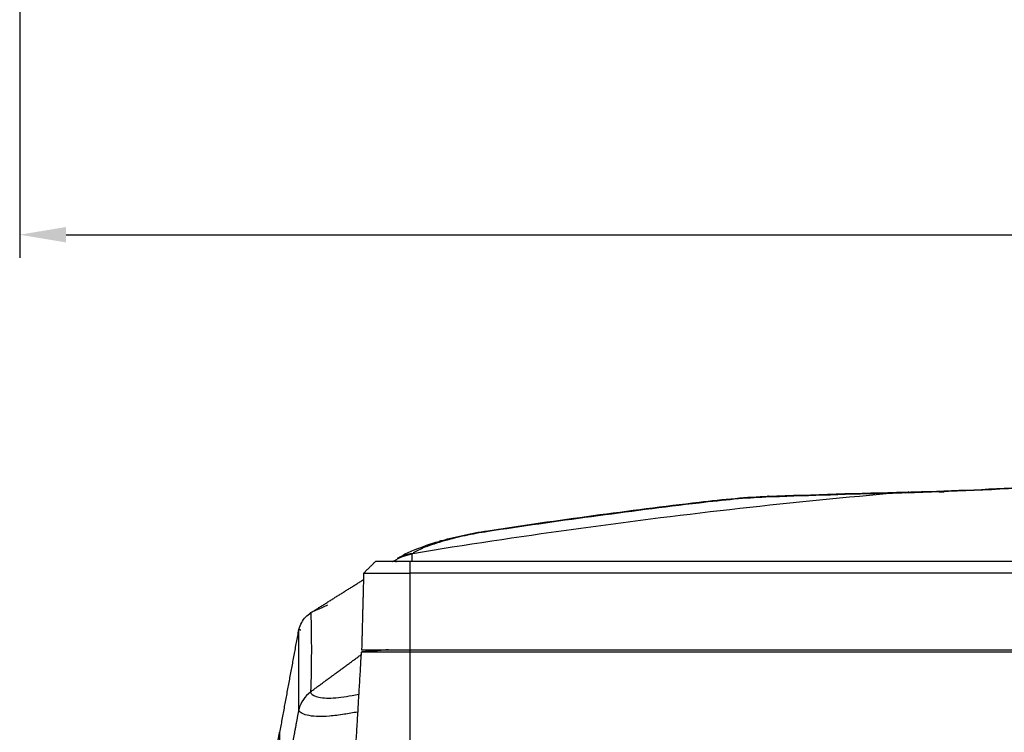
# Model space of a CAD drawing. Header units: millimetres. Extents: x 9946 to 11276, y -3292 to -1962.
# Tile 79 of 170: x 10752 to 10880, y -2473 to -2381. Entities that reach past the tile are written whole.
import ezdxf

# ---------------------------------------------------------------- set-up
doc = ezdxf.new("R2010")
doc.units = ezdxf.units.MM
doc.layers.add('ROXX NEO lite', color=7, linetype='Continuous', true_color=0x000000)
doc.dimstyles.get("Standard").update_dxf_attribs({"dimscale": 10, "dimtxt": 2.5, "dimasz": 3, "dimexe": 1, "dimexo": 0.5, "dimgap": 0.8, "dimtad": 1, "dimtoh": 1, "dimdec": 1, "dimzin": 1, "dimdsep": 46, "dimtxsty": 'Standard', "dimblk": 'OPEN90', "dimcen": 2.5, "dimadec": 1, "dimazin": 1, "dimtfac": 1, "dimtdec": 4, "dimtix": 1, "dimtofl": 0, "dimtmove": 1, "dimatfit": 3, "dimldrblk": 'OPEN90', "dimfxl": 1, "dimtolj": 1, "dimtzin": 1, "dimarcsym": 0})

# ---------------------------------------------------------------- blocks, each defined once
blk = doc.blocks.new('*D2')
at = {"layer": 'Defpoints', "color": 0}
for p in [(10752.2, -2185.89), (11119.7, -2185.89), (11119.7, -2408.45)]:
    blk.add_point(p, dxfattribs=at)
at = {"layer": 'ROXX NEO lite', "color": 0, "lineweight": -2}
for p, q in [((10752.2, -2191.89), (10752.2, -2411.45)), ((11119.7, -2191.89), (11119.7, -2411.45)), ((10758.2, -2408.45), (11113.69, -2408.45))]:
    blk.add_line(p, q, dxfattribs=at)
at = {"layer": 'ROXX NEO lite', "color": 0}
for points in [[(10758.2, -2407.45), (10758.2, -2409.45), (10752.2, -2408.45)], [(11113.69, -2409.45), (11113.69, -2407.45), (11119.7, -2408.45)]]:
    blk.add_solid(points, dxfattribs=at)
at = {"layer": 'ROXX NEO lite', "color": 0, "insert": (10935.95, -2401.54), "char_height": 9.002, "attachment_point": 5}
blk.add_mtext('\\A1;367.5', dxfattribs=at)

msp = doc.modelspace()

# ---------------------------------------------------------------- linework, layer by layer
at = {"layer": 'ROXX NEO lite', "color": 18, "lineweight": -3, "true_color": 0x000000}
for points, degree in [([(10803.01, -2449.64), (10809.82, -2448.52), (10823.48, -2446.46), (10844.03, -2443.87), (10857.77, -2442.48), (10864.65, -2441.88)], 3), ([(10863.73, -2441.9), (10858.63, -2442.04), (10853.43, -2442.21), (10848.64, -2442.38)], 3), ([(10863.74, -2441.96), (10863.73, -2441.93), (10863.73, -2441.9)], 2), ([(10866.79, -2441.83), (10866.08, -2441.84), (10865.37, -2441.86), (10864.65, -2441.88)], 3), ([(10884.43, -2441.05), (10878.61, -2441.42), (10872.66, -2441.68), (10866.79, -2441.83)], 3), ([(10866.79, -2441.83), (10866.85, -2441.78), (10866.91, -2441.75), (10866.97, -2441.73)], 3), ([(10840.04, -2443.14), (10830.82, -2444.23), (10821.32, -2445.52), (10812.76, -2446.82)], 3), ([(10840.04, -2443.02), (10840.04, -2443.02), (10840.04, -2443.06), (10840.04, -2443.14)], 3), ([(10849.01, -2442.25), (10848.89, -2442.25), (10848.77, -2442.3), (10848.64, -2442.38)], 3), ([(10812.75, -2446.74), (10812.75, -2446.75), (10812.76, -2446.78), (10812.76, -2446.82)], 3), ([(10807.14, -2448.02), (10806.91, -2447.99), (10806.67, -2448.01), (10806.43, -2448.09)], 3), ([(10803.16, -2449.6), (10803.14, -2449.59), (10803.11, -2449.58), (10803.08, -2449.57)], 3), ([(10800.57, -2450.63), (10801.28, -2450.19), (10802.06, -2449.88), (10802.9, -2449.71)], 3), ([(10800.96, -2450.71), (10800.91, -2450.74), (10800.86, -2450.77), (10800.81, -2450.8)], 3), ([(10997.72, -2450.7), (10900.18, -2450.7), (10802.64, -2450.7)], 2), ([(10802.64, -2450.7), (10802.64, -2451.45), (10802.64, -2452.2)], 2), ([(10802.89, -2449.67), (10802.93, -2449.66), (10802.97, -2449.65), (10803.01, -2449.64)], 3), ([(10802.9, -2449.71), (10802.94, -2449.69), (10802.97, -2449.66), (10803.01, -2449.64)], 3), ([(10802.9, -2449.71), (10802.9, -2450.2), (10802.9, -2450.7)], 2), ([(10997.69, -2452.2), (10900.17, -2452.2), (10802.64, -2452.2)], 2), ([(10802.64, -2452.2), (10802.64, -2457.15), (10802.64, -2462.1)], 2), ([(10789.75, -2457.35), (10789.79, -2457.41), (10789.83, -2457.48)], 2), ([(10789.83, -2457.33), (10789.89, -2458.99), (10789.93, -2462.37), (10789.88, -2465.8), (10789.81, -2467.53)], 3), ([(10788.57, -2459.57), (10788.53, -2459.56), (10788.46, -2459.54), (10788.34, -2459.52), (10788.27, -2459.5), (10788.23, -2459.49)], 3), ([(10788.28, -2469.83), (10788.29, -2464.66), (10788.3, -2459.49)], 2), ([(10799.87, -2462.1), (10798.11, -2462.25), (10796.35, -2462.4)], 2), ([(10796.87, -2462.35), (10797.04, -2462.23), (10797.21, -2462.1)], 2), ([(10802.64, -2462.1), (10935.84, -2462.1), (11069.04, -2462.1)], 2), ([(10802.64, -2462.1), (10802.64, -2462.25), (10802.64, -2462.4)], 2), ([(10789.81, -2467.53), (10793.06, -2465.15), (10796.31, -2462.76)], 2), ([(10796.35, -2462.4), (10795.28, -2480.52), (10794.2, -2498.64)], 2), ([(11069.04, -2462.4), (10935.84, -2462.4), (10802.64, -2462.4)], 2), ([(10802.64, -2462.4), (10802.64, -2480.52), (10802.64, -2498.64)], 2), ([(10789.81, -2467.58), (10789.07, -2468.1), (10788.56, -2468.86), (10788.28, -2469.87)], 3), ([(10789.81, -2467.53), (10789.8, -2467.54), (10789.79, -2467.54), (10789.79, -2467.55)], 3), ([(10788.27, -2469.89), (10787.65, -2473.21), (10787.04, -2476.54)], 2), ([(10785.84, -2473.89), (10785.84, -2473.33), (10785.84, -2472.78)], 2)]:
    msp.add_open_spline(points, degree=degree, dxfattribs=at)
at = {"layer": 'ROXX NEO lite', "color": 18, "true_color": 0x000000}
for points, degree in [([(10849.01, -2442.25), (10854.68, -2442.04), (10860.86, -2441.86), (10866.64, -2441.71)], 3), ([(10849.01, -2442.25), (10854.68, -2442.04), (10860.86, -2441.86), (10866.64, -2441.71)], 3), ([(10864.65, -2441.88), (10864.91, -2441.86), (10865.42, -2441.82), (10866.19, -2441.77), (10866.71, -2441.74), (10866.97, -2441.73)], 3), ([(10864.65, -2441.88), (10864.91, -2441.86), (10865.42, -2441.82), (10866.19, -2441.77), (10866.71, -2441.74), (10866.97, -2441.73)], 3), ([(10866.97, -2441.73), (10867.58, -2441.7), (10868.19, -2441.68), (10868.81, -2441.66)], 3), ([(10866.97, -2441.73), (10867.58, -2441.7), (10868.19, -2441.68), (10868.81, -2441.66)], 3), ([(10867.26, -2441.8), (10867.21, -2441.73), (10867.15, -2441.7), (10867.08, -2441.7)], 3), ([(10867.26, -2441.8), (10867.21, -2441.73), (10867.15, -2441.7), (10867.08, -2441.7)], 3), ([(10868.81, -2441.66), (10873.94, -2441.51), (10879.1, -2441.27), (10884.44, -2440.93)], 3), ([(10868.81, -2441.66), (10873.94, -2441.51), (10879.1, -2441.27), (10884.44, -2440.93)], 3), ([(10812.72, -2446.71), (10821.72, -2445.34), (10830.99, -2444.09), (10840.04, -2443.02)], 3), ([(10812.72, -2446.71), (10821.72, -2445.34), (10830.99, -2444.09), (10840.04, -2443.02)], 3), ([(10796.67, -2452.2), (10797.43, -2451.45), (10798.2, -2450.7)], 2), ([(10796.67, -2452.2), (10797.43, -2451.45), (10798.2, -2450.7)], 2), ([(10800.36, -2450.71), (10800.46, -2450.65), (10800.55, -2450.59)], 2), ([(10800.36, -2450.71), (10800.46, -2450.65), (10800.55, -2450.59)], 2), ([(10789.83, -2457.33), (10793.22, -2455.19), (10796.62, -2453.06)], 2), ([(10789.83, -2457.33), (10793.22, -2455.19), (10796.62, -2453.06)], 2), ([(10796.67, -2452.2), (10796.54, -2457.15), (10796.41, -2462.1)], 2), ([(10796.67, -2452.2), (10796.54, -2457.15), (10796.41, -2462.1)], 2), ([(10788.3, -2459.49), (10788.4, -2459.16), (10788.64, -2458.56), (10789.15, -2457.84), (10789.58, -2457.48), (10789.83, -2457.33)], 3), ([(10788.3, -2459.49), (10788.4, -2459.16), (10788.64, -2458.56), (10789.15, -2457.84), (10789.58, -2457.48), (10789.83, -2457.33)], 3), ([(10785.84, -2472.78), (10787.07, -2466.13), (10788.3, -2459.49)], 2), ([(10785.84, -2472.78), (10787.07, -2466.13), (10788.3, -2459.49)], 2), ([(10785.77, -2472.76), (10785.66, -2473.34), (10785.55, -2473.92)], 2), ([(10785.77, -2472.76), (10785.66, -2473.34), (10785.55, -2473.92)], 2)]:
    msp.add_open_spline(points, degree=degree, dxfattribs=at)
at = {"layer": 'ROXX NEO lite', "color": 18, "lineweight": -3, "true_color": 0x000000}
for points, weights in [([(10863.67, -2441.91), (10863.7, -2441.9), (10863.73, -2441.9)], [0.999998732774, 0.999999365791, 1]), ([(10802.64, -2450.7), (10798.2, -2450.7), (10798.2, -2450.7)], [1, 0.707106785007, 1]), ([(10796.67, -2452.2), (10796.67, -2452.2), (10802.64, -2452.2)], [1, 0.707106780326, 1]), ([(10796.41, -2462.1), (10796.41, -2462.1), (10802.64, -2462.1)], [1, 0.707106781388, 1]), ([(10802.64, -2462.4), (10796.35, -2462.4), (10796.35, -2462.4)], [1, 0.707106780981, 1])]:
    msp.add_rational_spline(points, weights, degree=2, dxfattribs=at)
at = {"layer": 'ROXX NEO lite', "color": 18, "true_color": 0x000000}
for points, knots in [([(10868.79, -2441.66), (10869.34, -2441.66), (10870.32, -2441.66), (10871.32, -2441.67), (10871.75, -2441.68)], [1.768186, 1.768186, 1.768186, 1.768186, 3.433295, 4.71833, 4.71833, 4.71833, 4.71833]), ([(10868.79, -2441.66), (10869.34, -2441.66), (10870.32, -2441.66), (10871.32, -2441.67), (10871.75, -2441.68)], [1.768186, 1.768186, 1.768186, 1.768186, 3.433295, 4.71833, 4.71833, 4.71833, 4.71833]), ([(10840.04, -2443.02), (10841.59, -2442.84), (10843.18, -2442.67), (10844.72, -2442.53), (10846.15, -2442.4), (10847.63, -2442.3), (10849.01, -2442.25)], [0.23477, 0.23477, 0.23477, 0.23477, 4.954231, 4.954231, 4.954231, 9.359333, 9.359333, 9.359333, 9.359333]), ([(10840.04, -2443.02), (10841.59, -2442.84), (10843.18, -2442.67), (10844.72, -2442.53), (10846.15, -2442.4), (10847.63, -2442.3), (10849.01, -2442.25)], [0.23477, 0.23477, 0.23477, 0.23477, 4.954231, 4.954231, 4.954231, 9.359333, 9.359333, 9.359333, 9.359333]), ([(10806.43, -2448.09), (10807.37, -2447.81), (10808.39, -2447.55), (10809.45, -2447.32), (10810.5, -2447.09), (10811.61, -2446.88), (10812.71, -2446.72)], [0.249289, 0.249289, 0.249289, 0.249289, 3.650861, 3.650861, 3.650861, 7.012895, 7.012895, 7.012895, 7.012895]), ([(10806.43, -2448.09), (10807.37, -2447.81), (10808.39, -2447.55), (10809.45, -2447.32), (10810.5, -2447.09), (10811.61, -2446.88), (10812.71, -2446.72)], [0.249289, 0.249289, 0.249289, 0.249289, 3.650861, 3.650861, 3.650861, 7.012895, 7.012895, 7.012895, 7.012895]), ([(10801.76, -2449.86), (10802.25, -2449.61), (10802.77, -2449.38), (10803.32, -2449.16), (10804.27, -2448.77), (10805.3, -2448.42), (10806.43, -2448.09)], [2.234521, 2.234521, 2.234521, 2.234521, 4.605091, 4.605091, 4.605091, 8.674446, 8.674446, 8.674446, 8.674446]), ([(10801.76, -2449.86), (10802.25, -2449.61), (10802.77, -2449.38), (10803.32, -2449.16), (10804.27, -2448.77), (10805.3, -2448.42), (10806.43, -2448.09)], [2.234521, 2.234521, 2.234521, 2.234521, 4.605091, 4.605091, 4.605091, 8.674446, 8.674446, 8.674446, 8.674446]), ([(10791.99, -2456.34), (10791.89, -2456.39), (10790.53, -2457), (10789.77, -2457.33), (10789.75, -2457.35)], [8.366591, 8.366591, 8.366591, 8.366591, 9.029996, 17.411772, 17.411772, 17.411772, 17.411772]), ([(10791.99, -2456.34), (10791.89, -2456.39), (10790.53, -2457), (10789.77, -2457.33), (10789.75, -2457.35)], [8.366591, 8.366591, 8.366591, 8.366591, 9.029996, 17.411772, 17.411772, 17.411772, 17.411772])]:
    msp.add_open_spline(points, degree=3, knots=knots, dxfattribs=at)
at = {"layer": 'ROXX NEO lite', "color": 18, "lineweight": -3, "true_color": 0x000000}
for points, knots in [([(10848.64, -2442.38), (10847.38, -2442.43), (10844.67, -2442.62), (10841.66, -2442.95), (10840.04, -2443.14)], [0, 0, 0, 0, 4.385191, 8.770383, 8.770383, 8.770383, 8.770383]), ([(10812.76, -2446.82), (10811.72, -2446.98), (10809.75, -2447.34), (10807.98, -2447.78), (10807.14, -2448.02)], [0, 0, 0, 0, 3.034394, 6.068788, 6.068788, 6.068788, 6.068788]), ([(10807.14, -2448.02), (10806.17, -2448.29), (10804.62, -2448.81), (10803.49, -2449.33), (10803.08, -2449.57)], [-6.327696, -6.327696, -6.327696, -6.327696, -2.869036, 0, 0, 0, 0]), ([(10801.05, -2450.26), (10801.15, -2450.21), (10801.5, -2450.03), (10802.09, -2449.8), (10802.63, -2449.66), (10802.87, -2449.61)], [0.521764, 0.521764, 0.521764, 0.521764, 0.879233, 1.758466, 2.446368, 2.446368, 2.446368, 2.446368]), ([(10789.81, -2467.58), (10789.83, -2467.8), (10790.29, -2468.23), (10792.3, -2468.44), (10794.46, -2468.15), (10795.74, -2467.91), (10796.03, -2467.86)], [0, 0, 0, 0, 3.219121, 6.438243, 9.657364, 10.570586, 10.570586, 10.570586, 10.570586]), ([(10795.89, -2470.16), (10795.29, -2470.26), (10793.95, -2470.49), (10792.25, -2470.72), (10790.5, -2470.77), (10789.28, -2470.59), (10788.52, -2470.27), (10788.3, -2470), (10788.28, -2469.87)], [0.500711, 0.500711, 0.500711, 0.500711, 2.13026, 4.26052, 6.390779, 8.521039, 10.651299, 12.781559, 12.781559, 12.781559, 12.781559])]:
    msp.add_open_spline(points, degree=3, knots=knots, dxfattribs=at)

# ---------------------------------------------------------------- dimensions: what is measured, and where the dimension line sits
at = {"layer": 'ROXX NEO lite', "color": 5, "true_color": 0x0000ff}
dim = msp.add_linear_dim(base=(11119.7, -2408.45), p1=(10752.2, -2185.89), p2=(11119.7, -2185.89), dimstyle='Standard', override={"dimscale": 3.0005, "dimtxt": 3, "dimasz": 2, "dimexe": 1, "dimexo": 2, "dimgap": 0.8, "dimtad": 1, "dimtih": 0, "dimtoh": 0, "dimdec": 1, "dimlfac": 1, "dimzin": 1, "dimtxsty": 'Standard', "dimsah": 0, "dimcen": 2.5, "dimadec": 1, "dimazin": 1, "dimtix": 0, "dimtmove": 0, "dimtzin": 1}, dxfattribs=at)
dim.commit()
dim.dimension.update_dxf_attribs({"geometry": '*D2', "text_midpoint": (10935.95, -2401.54)})

doc.saveas('drawing.dxf')
